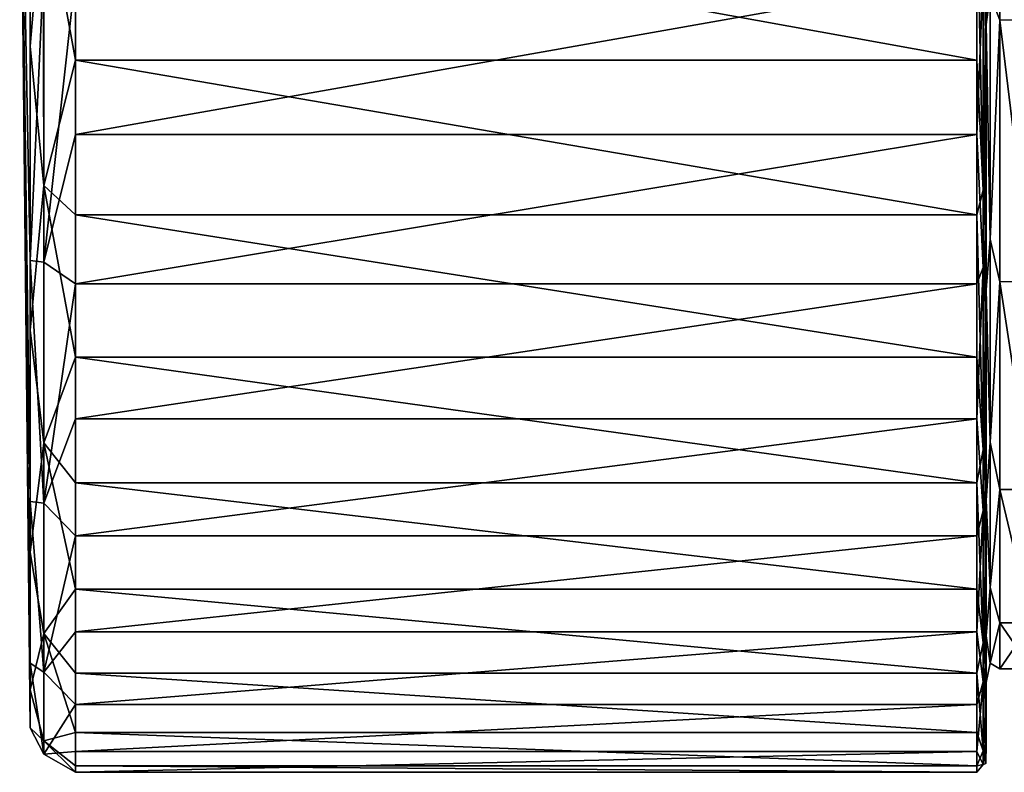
# Model space of a CAD drawing. Header units: metres. Extents: x -150 to 307, y -550 to 84.
# Tile 41 of 256: x -150 to -128, y -23 to -6. Entities that reach past the tile are written whole.
import ezdxf

# ---------------------------------------------------------------- set-up
doc = ezdxf.new("R2010")
doc.units = ezdxf.units.M
doc.layers.add('solid_26006363', color=7, linetype='CONTINUOUS')

msp = doc.modelspace()

# ---------------------------------------------------------------- linework, layer by layer
at = {"layer": 'solid_26006363'}
for points in [[(-149.790115, 0, 4.446302), (-149.557495, -11.70231, 18.655277), (-149.55748, -5.181652, 21.403736)], [(-149.790115, 0, 4.446302), (-149.557495, -17.017508, 13.977297), (-149.557495, -11.70231, 18.655277)], [(-149.790115, 0, 4.446302), (-149.55748, -20.572861, 7.856449), (-149.557495, -17.017508, 13.977297)], [(-149.790115, 0, 4.446302), (-149.55748, -22.002348, 0.929907), (-149.55748, -20.572861, 7.856449)], [(-149.790115, 0, 4.446302), (-149.557495, 0, -22.021814), (-149.55748, -22.002348, 0.929907)], [(-149.557495, 0, -22.021814), (-149.557495, -21.161976, -6.093599), (-149.55748, -22.002348, 0.929907)], [(-149.557495, 0, -22.021814), (-149.557495, -18.137924, -12.489114), (-149.557495, -21.161976, -6.093599)], [(-149.557495, 0, -22.021814), (-149.55748, -13.243367, -17.594952), (-149.557495, -18.137924, -12.489114)], [(-149.557495, 0, -22.021814), (-149.557495, -6.983057, -20.88545), (-149.55748, -13.243367, -17.594952)], [(-149.257004, -3.458369, -22.450035), (-149.557495, -6.983057, -20.88545), (-149.557495, 0, -22.021814)], [(-127.5, -6.400923, 19.685482), (-127.5, 0, 20.700001), (-128.199997, -3.251083, 20.443104)], [(-128.41214, -5.856619, -19.945814), (-128.199997, -3.251045, -20.44311), (-128.199997, -6.413818, -19.681284)], [(-128.41214, -5.856619, 19.945814), (-128.199997, -6.413888, 19.681261), (-128.199997, -3.251083, 20.443104)], [(-127.5, -6.400903, -19.685488), (-128.199997, -6.413818, -19.681284), (-128.199997, -3.251045, -20.44311)], [(-127.5, -6.400923, 19.685482), (-128.199997, -3.251083, 20.443104), (-128.199997, -6.413888, 19.681261)], [(-149.257004, -10.054439, -20.368423), (-149.557495, -6.983057, -20.88545), (-149.257004, -3.458369, -22.450035)], [(-149.257004, -3.458369, -22.450035), (-148.557724, -3.694679, -22.701307), (-148.557724, -7.293396, -21.812986)], [(-149.257004, -10.054439, -20.368423), (-149.257004, -3.458369, -22.450035), (-148.557724, -7.293396, -21.812986)], [(-128.5, -10.176782, -20.163382), (-128.5, -3.295826, -20.739759), (-128.5, -6.5045, -19.967224)], [(-128.41214, -5.856619, -19.945814), (-128.5, -6.5045, -19.967224), (-128.5, -3.295826, -20.739759)], [(-128.5, -10.176782, -20.163382), (-128.5, -3.503974, -22.312702), (-128.5, -3.295826, -20.739759)], [(-128.5, -10.681024, 19.900969), (-128.5, -6.504693, 19.967161), (-128.5, -3.295994, 20.739733)], [(-128.41214, -5.856619, 19.945814), (-128.5, -3.295994, 20.739733), (-128.5, -6.504693, 19.967161)], [(-128.5, -10.681024, 19.900969), (-128.5, -3.295994, 20.739733), (-128.5, -4.076435, 22.215277)], [(-128.566528, -3.493339, -22.677044), (-128.566528, -10.156107, -20.574385), (-128.704758, -3.694679, -22.701307)], [(-128.566528, -3.493339, -22.677044), (-128.504959, -3.663983, -22.512697), (-128.504959, -7.2328, -21.631758)], [(-128.566528, -3.493339, -22.677044), (-128.504959, -7.2328, -21.631758), (-128.566528, -10.156107, -20.574385)], [(-128.504959, -3.663983, -22.512697), (-128.5, -3.503974, -22.312702), (-128.5, -10.176782, -20.163382)], [(-128.504959, -7.2328, -21.631758), (-128.504959, -3.663983, -22.512697), (-128.5, -10.176782, -20.163382)], [(-128.704758, -7.293396, -21.812986), (-148.557724, -7.293396, -21.812986), (-148.557724, -3.694679, -22.701307)], [(-128.704758, -3.694679, -22.701307), (-128.704758, -7.293396, -21.812986), (-148.557724, -3.694679, -22.701307)], [(-128.566528, -10.156107, -20.574385), (-128.704758, -7.293396, -21.812986), (-128.704758, -3.694679, -22.701307)], [(-128.504959, -8.858211, 21.018526), (-128.5, -10.681024, 19.900969), (-128.5, -4.076435, 22.215277)], [(-128.504959, -5.366802, 22.168531), (-128.504959, -8.858211, 21.018526), (-128.5, -4.076435, 22.215277)], [(-149.263947, -5.343057, 22.070446), (-149.55748, -5.181652, 21.403736), (-149.557495, -11.70231, 18.655277)], [(-149.257004, -11.741058, 19.445103), (-149.263947, -5.343057, 22.070446), (-149.557495, -11.70231, 18.655277)], [(-149.257004, -11.741058, 19.445103), (-148.557724, -5.411765, 22.354258), (-149.263947, -5.343057, 22.070446)], [(-149.257004, -11.741058, 19.445103), (-148.557724, -8.93243, 21.194614), (-148.557724, -5.411765, 22.354258)], [(-128.704758, -5.411765, 22.354258), (-148.557724, -5.411765, 22.354258), (-148.557724, -8.93243, 21.194614)], [(-128.704758, -8.932431, 21.194614), (-128.704758, -5.411765, 22.354258), (-148.557724, -8.93243, 21.194614)], [(-128.566528, -5.398715, 22.30035), (-128.704758, -5.411765, 22.354258), (-128.704758, -8.932431, 21.194614)], [(-128.566528, -11.85978, 19.641726), (-128.566528, -5.398715, 22.30035), (-128.704758, -8.932431, 21.194614)], [(-128.566528, -11.85978, 19.641726), (-128.504959, -8.858211, 21.018526), (-128.504959, -5.366802, 22.168531)], [(-128.566528, -11.85978, 19.641726), (-128.504959, -5.366802, 22.168531), (-128.566528, -5.398715, 22.30035)], [(-128.41214, -5.856619, 19.945814), (-128.5, -6.504693, 19.967161), (-128.41214, -11.23877, 17.487869)], [(-128.41214, -11.23877, -17.487869), (-128.5, -6.5045, -19.967224), (-128.41214, -5.856619, -19.945814)], [(-128.41214, -11.23877, -17.487869), (-128.41214, -5.856619, -19.945814), (-128.199997, -6.413818, -19.681284)], [(-128.41214, -5.856619, 19.945814), (-128.41214, -11.23877, 17.487869), (-128.199997, -6.413888, 19.681261)], [(-128.5, -10.176782, -20.163382), (-128.5, -6.5045, -19.967224), (-128.5, -12.352359, -16.982695)], [(-128.41214, -11.23877, -17.487869), (-128.5, -12.352359, -16.982695), (-128.5, -6.5045, -19.967224)], [(-128.5, -10.681024, 19.900969), (-128.5, -12.352546, 16.982559), (-128.5, -6.504693, 19.967161)], [(-128.41214, -11.23877, 17.487869), (-128.5, -6.504693, 19.967161), (-128.5, -12.352546, 16.982559)], [(-128.41214, -11.23877, -17.487869), (-128.199997, -6.413818, -19.681284), (-128.199997, -12.177239, -16.739321)], [(-128.41214, -11.23877, 17.487869), (-128.199997, -12.17732, 16.739262), (-128.199997, -6.413888, 19.681261)], [(-127.5, -6.400903, -19.685488), (-127.5, -12.169649, -16.744839), (-128.199997, -6.413818, -19.681284)], [(-127.5, -12.169675, 16.74482), (-127.5, -6.400923, 19.685482), (-128.199997, -6.413888, 19.681261)], [(-127.5, -12.169649, -16.744839), (-128.199997, -12.177239, -16.739321), (-128.199997, -6.413818, -19.681284)], [(-127.5, -12.169675, 16.74482), (-128.199997, -6.413888, 19.681261), (-128.199997, -12.17732, 16.739262)], [(-149.257004, -10.054439, -20.368423), (-149.55748, -13.243367, -17.594952), (-149.557495, -6.983057, -20.88545)], [(-149.257004, -10.054439, -20.368423), (-148.557724, -7.293396, -21.812986), (-148.557724, -10.702678, -20.35811)], [(-128.704758, -10.702679, -20.35811), (-148.557724, -10.702678, -20.35811), (-148.557724, -7.293396, -21.812986)], [(-128.704758, -7.293396, -21.812986), (-128.704758, -10.702679, -20.35811), (-148.557724, -7.293396, -21.812986)], [(-128.566528, -10.156107, -20.574385), (-128.704758, -10.702679, -20.35811), (-128.704758, -7.293396, -21.812986)], [(-128.566528, -10.156107, -20.574385), (-128.504959, -7.2328, -21.631758), (-128.504959, -10.613758, -20.188969)], [(-128.504959, -10.613758, -20.188969), (-128.504959, -7.2328, -21.631758), (-128.5, -10.176782, -20.163382)], [(-128.566528, -11.85978, 19.641726), (-128.504959, -12.119555, 19.322596), (-128.504959, -8.858211, 21.018526)], [(-128.504959, -8.858211, 21.018526), (-128.504959, -12.119555, 19.322596), (-128.5, -10.681024, 19.900969)], [(-149.257004, -11.741058, 19.445103), (-148.557724, -12.221092, 19.484478), (-148.557724, -8.93243, 21.194614)], [(-128.704758, -8.932431, 21.194614), (-148.557724, -8.93243, 21.194614), (-148.557724, -12.221092, 19.484478)], [(-128.704758, -12.221096, 19.484476), (-128.704758, -8.932431, 21.194614), (-148.557724, -12.221092, 19.484478)], [(-128.566528, -11.85978, 19.641726), (-128.704758, -8.932431, 21.194614), (-128.704758, -12.221096, 19.484476)], [(-149.257004, -15.718242, -16.398211), (-149.55748, -13.243367, -17.594952), (-149.257004, -10.054439, -20.368423)], [(-149.257004, -10.054439, -20.368423), (-148.557724, -10.702678, -20.35811), (-148.557724, -13.833977, -18.374468)], [(-149.257004, -15.718242, -16.398211), (-149.257004, -10.054439, -20.368423), (-148.557724, -13.833977, -18.374468)], [(-128.566528, -10.156107, -20.574385), (-128.566528, -15.87718, -16.564026), (-128.704758, -10.702679, -20.35811)], [(-128.566528, -10.156107, -20.574385), (-128.504959, -10.613758, -20.188969), (-128.504959, -13.719042, -18.221806)], [(-128.566528, -10.156107, -20.574385), (-128.504959, -13.719042, -18.221806), (-128.566528, -15.87718, -16.564026)], [(-128.504959, -10.613758, -20.188969), (-128.5, -10.176782, -20.163382), (-128.5, -15.869882, -16.070885)], [(-128.5, -15.869882, -16.070885), (-128.5, -10.176782, -20.163382), (-128.5, -12.352359, -16.982695)], [(-128.504959, -13.719042, -18.221806), (-128.504959, -10.613758, -20.188969), (-128.5, -15.869882, -16.070885)], [(-128.704758, -13.833978, -18.374468), (-148.557724, -13.833977, -18.374468), (-148.557724, -10.702678, -20.35811)], [(-128.704758, -10.702679, -20.35811), (-128.704758, -13.833978, -18.374468), (-148.557724, -10.702678, -20.35811)], [(-128.566528, -15.87718, -16.564026), (-128.704758, -13.833978, -18.374468), (-128.704758, -10.702679, -20.35811)], [(-128.504959, -15.066113, 17.124794), (-128.5, -16.268682, 15.667071), (-128.5, -10.681024, 19.900969)], [(-128.504959, -12.119555, 19.322596), (-128.504959, -15.066113, 17.124794), (-128.5, -10.681024, 19.900969)], [(-128.5, -10.681024, 19.900969), (-128.5, -16.268682, 15.667071), (-128.5, -12.352546, 16.982559)], [(-128.41214, -11.23877, 17.487869), (-128.5, -12.352546, 16.982559), (-128.41214, -15.710423, 13.613159)], [(-128.41214, -15.710423, -13.613159), (-128.5, -12.352359, -16.982695), (-128.41214, -11.23877, -17.487869)], [(-128.41214, -15.710423, -13.613159), (-128.41214, -11.23877, -17.487869), (-128.199997, -12.177239, -16.739321)], [(-128.41214, -11.23877, 17.487869), (-128.41214, -15.710423, 13.613159), (-128.199997, -12.17732, 16.739262)], [(-149.257004, -17.04879, 15.010102), (-149.557495, -11.70231, 18.655277), (-149.557495, -17.017508, 13.977297)], [(-149.257004, -11.741058, 19.445103), (-149.557495, -11.70231, 18.655277), (-149.257004, -17.04879, 15.010102)], [(-149.257004, -11.741058, 19.445103), (-149.257004, -17.04879, 15.010102), (-148.557724, -12.221092, 19.484478)], [(-128.566528, -11.85978, 19.641726), (-128.704758, -12.221096, 19.484476), (-128.704758, -15.19234, 17.268261)], [(-128.566528, -17.221184, 15.16188), (-128.566528, -11.85978, 19.641726), (-128.704758, -15.19234, 17.268261)], [(-128.566528, -17.221184, 15.16188), (-128.504959, -12.119555, 19.322596), (-128.566528, -11.85978, 19.641726)], [(-128.566528, -17.221184, 15.16188), (-128.504959, -15.066113, 17.124794), (-128.504959, -12.119555, 19.322596)], [(-149.257004, -17.04879, 15.010102), (-148.557724, -15.192333, 17.268267), (-148.557724, -12.221092, 19.484478)], [(-128.704758, -12.221096, 19.484476), (-148.557724, -12.221092, 19.484478), (-148.557724, -15.192333, 17.268267)], [(-128.704758, -15.19234, 17.268261), (-128.704758, -12.221096, 19.484476), (-148.557724, -15.192333, 17.268267)], [(-128.5, -15.869882, -16.070885), (-128.5, -12.352359, -16.982695), (-128.5, -16.993311, -12.337704)], [(-128.41214, -15.710423, -13.613159), (-128.5, -16.993311, -12.337704), (-128.5, -12.352359, -16.982695)], [(-128.5, -16.268682, 15.667071), (-128.5, -16.993443, 12.337523), (-128.5, -12.352546, 16.982559)], [(-128.41214, -15.710423, 13.613159), (-128.5, -12.352546, 16.982559), (-128.5, -16.993443, 12.337523)], [(-128.41214, -15.710423, -13.613159), (-128.199997, -12.177239, -16.739321), (-128.199997, -16.750858, -12.161364)], [(-128.41214, -15.710423, 13.613159), (-128.199997, -16.75091, 12.161292), (-128.199997, -12.17732, 16.739262)], [(-127.5, -12.169649, -16.744839), (-127.5, -16.747051, -12.166605), (-128.199997, -12.177239, -16.739321)], [(-127.5, -16.747065, 12.166586), (-127.5, -12.169675, 16.74482), (-128.199997, -12.17732, 16.739262)], [(-127.5, -16.747051, -12.166605), (-128.199997, -16.750858, -12.161364), (-128.199997, -12.177239, -16.739321)], [(-127.5, -16.747065, 12.166586), (-128.199997, -12.17732, 16.739262), (-128.199997, -16.75091, 12.161292)], [(-149.257004, -15.718242, -16.398211), (-149.557495, -18.137924, -12.489114), (-149.55748, -13.243367, -17.594952)], [(-149.257004, -15.718242, -16.398211), (-148.557724, -13.833977, -18.374468), (-148.557724, -16.605963, -15.91358)], [(-128.704758, -16.605963, -15.913579), (-148.557724, -16.605963, -15.91358), (-148.557724, -13.833977, -18.374468)], [(-128.704758, -13.833978, -18.374468), (-128.704758, -16.605963, -15.913579), (-148.557724, -13.833977, -18.374468)], [(-128.566528, -15.87718, -16.564026), (-128.704758, -16.605963, -15.913579), (-128.704758, -13.833978, -18.374468)], [(-128.566528, -15.87718, -16.564026), (-128.504959, -13.719042, -18.221806), (-128.504959, -16.467995, -15.781363)], [(-128.504959, -16.467995, -15.781363), (-128.504959, -13.719042, -18.221806), (-128.5, -15.869882, -16.070885)], [(-128.566528, -17.221184, 15.16188), (-128.504959, -17.621351, 14.482206), (-128.504959, -15.066113, 17.124794)], [(-128.504959, -15.066113, 17.124794), (-128.504959, -17.621351, 14.482206), (-128.5, -16.268682, 15.667071)], [(-149.257004, -17.04879, 15.010102), (-148.557724, -17.768978, 14.603542), (-148.557724, -15.192333, 17.268267)], [(-128.704758, -15.19234, 17.268261), (-148.557724, -15.192333, 17.268267), (-148.557724, -17.768978, 14.603542)], [(-128.704758, -17.768986, 14.603533), (-128.704758, -15.19234, 17.268261), (-148.557724, -17.768978, 14.603542)], [(-128.566528, -17.221184, 15.16188), (-128.704758, -15.19234, 17.268261), (-128.704758, -17.768986, 14.603533)], [(-149.257004, -19.924618, -10.907522), (-149.557495, -18.137924, -12.489114), (-149.257004, -15.718242, -16.398211)], [(-149.257004, -15.718242, -16.398211), (-148.557724, -16.605963, -15.91358), (-148.557724, -18.946636, -13.039364)], [(-149.257004, -19.924618, -10.907522), (-149.257004, -15.718242, -16.398211), (-148.557724, -18.946636, -13.039364)], [(-128.41214, -15.710423, 13.613159), (-128.5, -16.993443, 12.337523), (-128.41214, -18.909311, 8.635593)], [(-128.41214, -18.909311, -8.635593), (-128.5, -16.993311, -12.337704), (-128.41214, -15.710423, -13.613159)], [(-128.41214, -18.909311, -8.635593), (-128.41214, -15.710423, -13.613159), (-128.199997, -16.750858, -12.161364)], [(-128.41214, -15.710423, 13.613159), (-128.41214, -18.909311, 8.635593), (-128.199997, -16.75091, 12.161292)], [(-128.566528, -15.87718, -16.564026), (-128.566528, -20.126089, -11.017817), (-128.704758, -16.605963, -15.913579)], [(-128.566528, -15.87718, -16.564026), (-128.504959, -16.467995, -15.781363), (-128.504959, -18.789236, -12.931006)], [(-128.566528, -15.87718, -16.564026), (-128.504959, -18.789236, -12.931006), (-128.566528, -20.126089, -11.017817)], [(-128.504959, -16.467995, -15.781363), (-128.5, -15.869882, -16.070885), (-128.5, -20.033663, -10.429886)], [(-128.5, -20.033663, -10.429886), (-128.5, -15.869882, -16.070885), (-128.5, -16.993311, -12.337704)], [(-128.504959, -19.718904, 11.463469), (-128.5, -20.289434, 9.923033), (-128.5, -16.268682, 15.667071)], [(-128.504959, -17.621351, 14.482206), (-128.504959, -19.718904, 11.463469), (-128.5, -16.268682, 15.667071)], [(-128.504959, -18.789236, -12.931006), (-128.504959, -16.467995, -15.781363), (-128.5, -20.033663, -10.429886)], [(-128.5, -16.268682, 15.667071), (-128.5, -20.289434, 9.923033), (-128.5, -16.993443, 12.337523)], [(-128.704758, -18.94665, -13.039342), (-148.557724, -18.946636, -13.039364), (-148.557724, -16.605963, -15.91358)], [(-128.704758, -16.605963, -15.913579), (-128.704758, -18.94665, -13.039342), (-148.557724, -16.605963, -15.91358)], [(-128.566528, -20.126089, -11.017817), (-128.704758, -18.94665, -13.039342), (-128.704758, -16.605963, -15.913579)], [(-128.41214, -18.909311, -8.635593), (-128.199997, -16.750858, -12.161364), (-128.199997, -19.68815, -6.392712)], [(-128.41214, -18.909311, 8.635593), (-128.199997, -19.688177, 6.392624), (-128.199997, -16.75091, 12.161292)], [(-127.5, -16.747051, -12.166605), (-127.5, -19.687172, -6.395721), (-128.199997, -16.750858, -12.161364)], [(-127.5, -19.68718, 6.395697), (-127.5, -16.747065, 12.166586), (-128.199997, -16.75091, 12.161292)], [(-127.5, -19.687172, -6.395721), (-128.199997, -19.68815, -6.392712), (-128.199997, -16.750858, -12.161364)], [(-127.5, -19.68718, 6.395697), (-128.199997, -16.75091, 12.161292), (-128.199997, -19.688177, 6.392624)], [(-149.257004, -20.775726, 9.183335), (-149.557495, -17.017508, 13.977297), (-149.55748, -20.572861, 7.856449)], [(-149.257004, -17.04879, 15.010102), (-149.557495, -17.017508, 13.977297), (-149.257004, -20.775726, 9.183335)], [(-149.257004, -17.04879, 15.010102), (-149.257004, -20.775726, 9.183335), (-148.557724, -17.768978, 14.603542)], [(-128.5, -20.033663, -10.429886), (-128.5, -16.993311, -12.337704), (-128.5, -19.973581, -6.484797)], [(-128.41214, -18.909311, -8.635593), (-128.5, -19.973581, -6.484797), (-128.5, -16.993311, -12.337704)], [(-128.5, -20.289434, 9.923033), (-128.5, -19.973652, 6.484579), (-128.5, -16.993443, 12.337523)], [(-128.41214, -18.909311, 8.635593), (-128.5, -16.993443, 12.337523), (-128.5, -19.973652, 6.484579)], [(-128.566528, -17.221184, 15.16188), (-128.704758, -17.768986, 14.603533), (-128.704758, -19.884111, 11.559505)], [(-128.566528, -20.985804, 9.276195), (-128.566528, -17.221184, 15.16188), (-128.704758, -19.884111, 11.559505)], [(-128.566528, -20.985804, 9.276195), (-128.504959, -17.621351, 14.482206), (-128.566528, -17.221184, 15.16188)], [(-149.257004, -20.775726, 9.183335), (-148.557724, -19.8841, 11.559522), (-148.557724, -17.768978, 14.603542)], [(-128.704758, -17.768986, 14.603533), (-148.557724, -17.768978, 14.603542), (-148.557724, -19.8841, 11.559522)], [(-128.704758, -19.884111, 11.559505), (-128.704758, -17.768986, 14.603533), (-148.557724, -19.8841, 11.559522)], [(-128.566528, -20.985804, 9.276195), (-128.504959, -19.718904, 11.463469), (-128.504959, -17.621351, 14.482206)], [(-149.257004, -19.924618, -10.907522), (-149.557495, -21.161976, -6.093599), (-149.557495, -18.137924, -12.489114)], [(-128.566528, -20.126089, -11.017817), (-128.504959, -18.789236, -12.931006), (-128.504959, -20.622448, -9.744792)], [(-128.504959, -20.622448, -9.744792), (-128.504959, -18.789236, -12.931006), (-128.5, -20.033663, -10.429886)], [(-149.257004, -19.924618, -10.907522), (-148.557724, -18.946636, -13.039364), (-148.557724, -20.795202, -9.826471)], [(-128.704758, -20.795219, -9.826437), (-148.557724, -20.795202, -9.826471), (-148.557724, -18.946636, -13.039364)], [(-128.704758, -18.94665, -13.039342), (-128.704758, -20.795219, -9.826437), (-148.557724, -18.946636, -13.039364)], [(-128.566528, -20.126089, -11.017817), (-128.704758, -20.795219, -9.826437), (-128.704758, -18.94665, -13.039342)], [(-128.41214, -18.909311, 8.635593), (-128.5, -19.973652, 6.484579), (-128.41214, -20.576279, 2.958422)], [(-128.41214, -20.576279, -2.958422), (-128.5, -19.973581, -6.484797), (-128.41214, -18.909311, -8.635593)], [(-128.41214, -20.576279, -2.958422), (-128.41214, -18.909311, -8.635593), (-128.199997, -19.68815, -6.392712)], [(-128.41214, -18.909311, 8.635593), (-128.41214, -20.576279, 2.958422), (-128.199997, -19.688177, 6.392624)], [(-128.566528, -20.985804, 9.276195), (-128.504959, -21.304293, 8.146987), (-128.504959, -19.718904, 11.463469)], [(-128.504959, -19.718904, 11.463469), (-128.504959, -21.304293, 8.146987), (-128.5, -20.289434, 9.923033)], [(-128.41214, -20.576279, -2.958422), (-128.199997, -19.68815, -6.392712), (-128.199997, -20.700001, -0.000045)], [(-128.41214, -20.576279, 2.958422), (-128.199997, -20.700001, -0.000045), (-128.199997, -19.688177, 6.392624)], [(-127.5, -19.687172, -6.395721), (-127.5, -20.700001, -0.000012), (-128.199997, -19.68815, -6.392712)], [(-127.5, -19.68718, 6.395697), (-128.199997, -19.688177, 6.392624), (-128.199997, -20.700001, -0.000045)], [(-127.5, -20.700001, -0.000012), (-127.5, -19.68718, 6.395697), (-128.199997, -20.700001, -0.000045)], [(-127.5, -20.700001, -0.000012), (-128.199997, -20.700001, -0.000045), (-128.199997, -19.68815, -6.392712)], [(-149.257004, -22.283543, -4.405468), (-149.557495, -21.161976, -6.093599), (-149.257004, -19.924618, -10.907522)], [(-149.257004, -20.775726, 9.183335), (-148.557724, -21.482769, 8.215269), (-148.557724, -19.8841, 11.559522)], [(-149.257004, -19.924618, -10.907522), (-148.557724, -20.795202, -9.826471), (-148.557724, -22.103649, -6.358356)], [(-149.257004, -22.283543, -4.405468), (-149.257004, -19.924618, -10.907522), (-148.557724, -22.103649, -6.358356)], [(-128.704758, -19.884111, 11.559505), (-148.557724, -19.8841, 11.559522), (-148.557724, -21.482769, 8.215269)], [(-128.704758, -21.48278, 8.215238), (-128.704758, -19.884111, 11.559505), (-148.557724, -21.482769, 8.215269)], [(-128.566528, -20.985804, 9.276195), (-128.704758, -19.884111, 11.559505), (-128.704758, -21.48278, 8.215238)], [(-128.566528, -20.126089, -11.017817), (-128.566528, -22.508867, -4.450014), (-128.704758, -20.795219, -9.826437)], [(-128.566528, -20.126089, -11.017817), (-128.504959, -20.622448, -9.744792), (-128.504959, -21.920015, -6.305496)], [(-128.566528, -20.126089, -11.017817), (-128.504959, -21.920015, -6.305496), (-128.566528, -22.508867, -4.450014)], [(-128.504959, -20.622448, -9.744792), (-128.5, -20.033663, -10.429886), (-128.5, -22.266758, -3.785097)], [(-128.5, -22.266758, -3.785097), (-128.5, -19.973581, -6.484797), (-128.5, -21, -0.000116)], [(-128.41214, -20.576279, -2.958422), (-128.5, -21, -0.000116), (-128.5, -19.973581, -6.484797)], [(-128.5, -22.266758, -3.785097), (-128.5, -20.033663, -10.429886), (-128.5, -19.973581, -6.484797)], [(-128.5, -22.354925, 3.223428), (-128.5, -21, -0.000116), (-128.5, -19.973652, 6.484579)], [(-128.41214, -20.576279, 2.958422), (-128.5, -19.973652, 6.484579), (-128.5, -21, -0.000116)], [(-128.5, -20.289434, 9.923033), (-128.5, -22.354925, 3.223428), (-128.5, -19.973652, 6.484579)], [(-128.504959, -22.33634, 4.618901), (-128.5, -22.354925, 3.223428), (-128.5, -20.289434, 9.923033)], [(-128.504959, -21.304293, 8.146987), (-128.504959, -22.33634, 4.618901), (-128.5, -20.289434, 9.923033)], [(-149.257004, -22.576294, 2.505072), (-149.55748, -20.572861, 7.856449), (-149.55748, -22.002348, 0.929907)], [(-149.257004, -20.775726, 9.183335), (-149.55748, -20.572861, 7.856449), (-149.257004, -22.576294, 2.505072)], [(-128.41214, -20.576279, 2.958422), (-128.5, -21, -0.000116), (-128.41214, -20.576279, -2.958422)], [(-128.41214, -20.576279, 2.958422), (-128.41214, -20.576279, -2.958422), (-128.199997, -20.700001, -0.000045)], [(-149.257004, -20.775726, 9.183335), (-149.257004, -22.576294, 2.505072), (-148.557724, -21.482769, 8.215269)], [(-128.704758, -22.103659, -6.358326), (-148.557724, -22.103649, -6.358356), (-148.557724, -20.795202, -9.826471)], [(-128.704758, -20.795219, -9.826437), (-128.704758, -22.103659, -6.358326), (-148.557724, -20.795202, -9.826471)], [(-128.566528, -22.508867, -4.450014), (-128.704758, -22.103659, -6.358326), (-128.704758, -20.795219, -9.826437)], [(-128.504959, -21.920015, -6.305496), (-128.504959, -20.622448, -9.744792), (-128.5, -22.266758, -3.785097)], [(-128.566528, -20.985804, 9.276195), (-128.704758, -21.48278, 8.215238), (-128.704758, -22.523472, 4.657593)], [(-128.566528, -22.804579, 2.530402), (-128.566528, -20.985804, 9.276195), (-128.704758, -22.523472, 4.657593)], [(-128.566528, -22.804579, 2.530402), (-128.504959, -21.304293, 8.146987), (-128.566528, -20.985804, 9.276195)], [(-128.5, -22.354925, 3.223428), (-128.5, -22.266758, -3.785097), (-128.5, -21, -0.000116)], [(-149.257004, -22.283543, -4.405468), (-149.55748, -22.002348, 0.929907), (-149.557495, -21.161976, -6.093599)], [(-128.566528, -22.804579, 2.530402), (-128.504959, -22.33634, 4.618901), (-128.504959, -21.304293, 8.146987)], [(-149.257004, -22.576294, 2.505072), (-148.557724, -22.52347, 4.65761), (-148.557724, -21.482769, 8.215269)], [(-128.704758, -21.48278, 8.215238), (-148.557724, -21.482769, 8.215269), (-148.557724, -22.52347, 4.65761)], [(-128.704758, -22.523472, 4.657593), (-128.704758, -21.48278, 8.215238), (-148.557724, -22.52347, 4.65761)], [(-149.257004, -22.576294, 2.505072), (-149.55748, -22.002348, 0.929907), (-149.257004, -22.283543, -4.405468)], [(-149.257004, -22.283543, -4.405468), (-148.557724, -22.103649, -6.358356), (-148.557724, -22.837992, -2.725091)], [(-128.704758, -22.837996, -2.725065), (-148.557724, -22.837992, -2.725091), (-148.557724, -22.103649, -6.358356)], [(-128.704758, -22.103659, -6.358326), (-128.704758, -22.837996, -2.725065), (-148.557724, -22.103649, -6.358356)], [(-128.566528, -22.508867, -4.450014), (-128.704758, -22.837996, -2.725065), (-128.704758, -22.103659, -6.358326)], [(-128.566528, -22.508867, -4.450014), (-128.504959, -21.920015, -6.305496), (-128.504959, -22.648251, -2.702421)], [(-128.504959, -22.648251, -2.702421), (-128.504959, -21.920015, -6.305496), (-128.5, -22.266758, -3.785097)], [(-149.257004, -22.283543, -4.405468), (-148.557724, -22.837992, -2.725091), (-148.557724, -22.979156, 0.97895)], [(-149.257004, -22.576294, 2.505072), (-149.257004, -22.283543, -4.405468), (-148.557724, -22.979156, 0.97895)], [(-128.566528, -22.804579, 2.530402), (-128.504959, -22.788239, 0.970849), (-128.504959, -22.33634, 4.618901)], [(-128.504959, -22.648251, -2.702421), (-128.5, -22.266758, -3.785097), (-128.5, -22.354925, 3.223428)], [(-128.504959, -22.33634, 4.618901), (-128.504959, -22.788239, 0.970849), (-128.5, -22.354925, 3.223428)], [(-149.257004, -22.576294, 2.505072), (-148.557724, -22.979156, 0.97895), (-148.557724, -22.52347, 4.65761)], [(-128.704758, -22.523472, 4.657593), (-148.557724, -22.52347, 4.65761), (-148.557724, -22.979156, 0.97895)], [(-128.704758, -22.979156, 0.978978), (-128.704758, -22.523472, 4.657593), (-148.557724, -22.979156, 0.97895)], [(-128.566528, -22.508867, -4.450014), (-128.566528, -22.804579, 2.530402), (-128.704758, -22.837996, -2.725065)], [(-128.566528, -22.804579, 2.530402), (-128.704758, -22.523472, 4.657593), (-128.704758, -22.979156, 0.978978)], [(-128.566528, -22.508867, -4.450014), (-128.504959, -22.648251, -2.702421), (-128.504959, -22.788239, 0.970849)], [(-128.566528, -22.508867, -4.450014), (-128.504959, -22.788239, 0.970849), (-128.566528, -22.804579, 2.530402)], [(-128.504959, -22.788239, 0.970849), (-128.504959, -22.648251, -2.702421), (-128.5, -22.354925, 3.223428)], [(-128.704758, -22.979156, 0.978978), (-148.557724, -22.979156, 0.97895), (-148.557724, -22.837992, -2.725091)], [(-128.704758, -22.837996, -2.725065), (-128.704758, -22.979156, 0.978978), (-148.557724, -22.837992, -2.725091)], [(-128.566528, -22.804579, 2.530402), (-128.704758, -22.979156, 0.978978), (-128.704758, -22.837996, -2.725065)]]:
    msp.add_3dface(points, dxfattribs=at)

doc.saveas('drawing.dxf')
